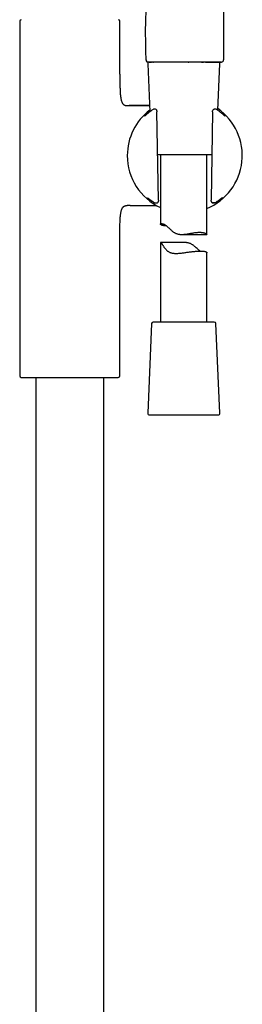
# Model space of a CAD drawing. Header units: millimetres. Extents: x 8 to 1881, y 12 to 2713.
# Tile 20 of 22: x 1340 to 1412, y 1797 to 2116. Entities that reach past the tile are written whole.
import ezdxf

# ---------------------------------------------------------------- set-up
doc = ezdxf.new("R2010")
doc.units = ezdxf.units.MM

msp = doc.modelspace()

# ---------------------------------------------------------------- linework, layer by layer
at = {"color": 7, "linetype": 'Continuous', "lineweight": 30}
for p, q in [((1405.66, 2209), (1405.66, 2102.71)), ((1339.88, 2115.24), (1339.88, 2000.59)), ((1372.18, 2098.14), (1372.18, 2115.24)), ((1380.68, 2102.7), (1380.66, 2102.7)), ((1381.21, 2101.48), (1381.88, 2085.97)), ((1381.71, 2102.01), (1382.45, 2102.01)), ((1382.8, 2102.01), (1383.11, 2102.01)), ((1394.23, 2102.01), (1394.52, 2102.01)), ((1398.6, 2102.01), (1399.21, 2102.01)), ((1399.87, 2102.01), (1400.39, 2102.01)), ((1400.39, 2102.01), (1401.74, 2102.01)), ((1401.57, 2102.01), (1401.61, 2102.01)), ((1403.81, 2086.46), (1404.46, 2101.48)), ((1404.95, 2102.01), (1404.96, 2102.01)), ((1374.6, 2087.97), (1375.17, 2087.97)), ((1375.22, 2087.97), (1375.17, 2087.97)), ((1375.17, 2087.97), (1381.79, 2087.97)), ((1375.22, 2087.97), (1375.22, 2087.97)), ((1383.26, 2086.81), (1383.2, 2086.81)), ((1383.2, 2086.81), (1383.2, 2086.81)), ((1383.61, 2086.81), (1383.26, 2086.81)), ((1383.95, 2086.68), (1383.88, 2086.73)), ((1384.69, 2057.35), (1384.19, 2085.98)), ((1402.15, 2085.98), (1401.65, 2057.35)), ((1402.16, 2086.27), (1402.16, 2086.28)), ((1402.49, 2086.74), (1402.41, 2086.7)), ((1403.14, 2086.81), (1402.74, 2086.8)), ((1403.42, 2086.72), (1403.41, 2086.73)), ((1403.59, 2086.61), (1403.48, 2086.68)), ((1403.6, 2086.61), (1403.59, 2086.61)), ((1401.91, 2072.01), (1384.43, 2072.01)), ((1385.33, 2072.01), (1385.33, 2049.64)), ((1400.33, 2046.33), (1400.33, 2072.01)), ((1383.59, 2056.52), (1383.61, 2056.52)), ((1383.62, 2056.52), (1383.63, 2056.52)), ((1383.63, 2056.52), (1384.1, 2056.52)), ((1384.28, 2056.56), (1384.37, 2056.59)), ((1401.65, 2057.07), (1401.65, 2057.06)), ((1401.99, 2056.58), (1402.09, 2056.55)), ((1402.25, 2056.52), (1402.71, 2056.52)), ((1402.71, 2056.52), (1402.72, 2056.52)), ((1402.8, 2056.52), (1402.81, 2056.53)), ((1402.97, 2056.59), (1402.97, 2056.59)), ((1375.17, 2055.67), (1374.6, 2055.67)), ((1375.17, 2055.67), (1375.22, 2055.67)), ((1375.49, 2055.67), (1375.17, 2055.67)), ((1375.17, 2055.67), (1375.22, 2055.67)), ((1372.18, 2000.59), (1372.18, 2045.5)), ((1385.33, 2043.67), (1385.33, 2018.01)), ((1393.15, 2043.69), (1385.35, 2043.69)), ((1392.13, 2046.32), (1400.33, 2046.32)), ((1400.33, 2018.01), (1400.33, 2040.43)), ((1399.9, 2018.01), (1382.96, 2018.01)), ((1402.7, 2018.01), (1399.9, 2018.01)), ((1382.46, 2017.53), (1381.21, 1988.53)), ((1404.46, 1988.53), (1403.2, 2017.53)), ((1340.35, 2000.09), (1341.72, 2000.03)), ((1341.72, 2000.03), (1370.34, 2000.03)), ((1345.03, 2000.03), (1345.03, 1532.31)), ((1367.03, 1529.01), (1367.03, 2000.03)), ((1370.34, 2000.03), (1371.7, 2000.09)), ((1381.71, 1988.01), (1403.96, 1988.01))]:
    msp.add_line(p, q, dxfattribs=at)
at = {"color": 7, "linetype": 'Continuous', "lineweight": 30, "flags": 128}
for points in [[(1381.36, 2102.01), (1381.26, 2102.01), (1381.19, 2102.03)], [(1406.21, 2084.53), (1406.18, 2084.54), (1406.17, 2084.55)]]:
    msp.add_lwpolyline(points, dxfattribs=at)
at = {"color": 7, "linetype": 'Continuous', "lineweight": 30}
for centre, radius, start, end in [((1340.38, 2115.24), 0.5, 93.928, 180), ((1371.68, 2115.24), 0.5, 0, 86.072), ((1381.36, 2102.71), 0.7, 180.3072, 232.7561), ((1381.71, 2101.51), 0.5, 90, 182.4813), ((1403.96, 2101.51), 0.5, 357.5187, 90), ((1404.96, 2102.71), 0.7, 274.8843, 360), ((1393.17, 2071.82), 18.56, 127.576, 180), ((1383.2, 2086.31), 0.5, 90, 123.7556), ((1383.61, 2086.31), 0.5, 57.5809, 89.0518), ((1383.68, 2086.26), 0.5, 1.6103, 57.5809), ((1393.17, 2071.82), 18.56, 292.7045, 54.9294), ((1402.66, 2086.26), 0.5, 119.282, 178.3057), ((1402.74, 2086.3), 0.5, 90.9389, 119.282), ((1403.14, 2086.31), 0.5, 56.5683, 91.0345), ((1393.17, 2071.82), 18.56, 180, 245.0183), ((1381.49, 2058.52), 0.5, 232.8367, 235.8542), ((1384.1, 2057.02), 0.5, 270.5884, 290.4221), ((1384.19, 2057.06), 0.5, 290.4221, 0.3961), ((1402.15, 2057.06), 0.5, 179.6868, 251.8365), ((1402.25, 2057.02), 0.5, 251.8365, 269.4168), ((1404.78, 2058.47), 0.5, 306.1061, 307.4474), ((1382.96, 2017.51), 0.5, 90, 177.5187), ((1402.7, 2017.51), 0.5, 2.4813, 90), ((1340.38, 2000.59), 0.5, 180, 267.337), ((1371.68, 2000.59), 0.5, 272.663, 0), ((1381.71, 1988.51), 0.5, 177.5187, 270), ((1403.96, 1988.51), 0.5, 270, 2.4813)]:
    msp.add_arc(centre, radius, start, end, dxfattribs=at)
for points, knots in [([(1380.66, 2102.7), (1380.65, 2103.49), (1380.64, 2105.07), (1380.58, 2107.42), (1380.54, 2109.77), (1380.52, 2112.12), (1380.54, 2114.45), (1380.62, 2116.79), (1380.74, 2119.19), (1380.91, 2121.66), (1381.13, 2124.21), (1381.39, 2126.75), (1381.69, 2129.28), (1382.04, 2132.05), (1382.47, 2135.04), (1382.95, 2138.26), (1383.47, 2141.48), (1384, 2144.7), (1384.54, 2147.92), (1385.07, 2151.14), (1385.6, 2154.35), (1386.12, 2157.55), (1386.63, 2160.74), (1387.12, 2163.95), (1387.55, 2166.94), (1387.93, 2169.72), (1388.25, 2172.29), (1388.55, 2174.87), (1388.81, 2177.47), (1389.02, 2180.08), (1389.19, 2182.72), (1389.32, 2185.37), (1389.42, 2187.84), (1389.51, 2190.14), (1389.59, 2192.25), (1389.65, 2194.38), (1389.66, 2195.8), (1389.66, 2196.51)], [0, 0, 0, 0, 0.025067, 0.050045, 0.074938, 0.099753, 0.124502, 0.149201, 0.173859, 0.200949, 0.228013, 0.255062, 0.282101, 0.309139, 0.343629, 0.378131, 0.412652, 0.447194, 0.481761, 0.516364, 0.551031, 0.585102, 0.619302, 0.653664, 0.688212, 0.71549, 0.742889, 0.770413, 0.798066, 0.825855, 0.853791, 0.881886, 0.910145, 0.932465, 0.954883, 0.977395, 1, 1, 1, 1]), ([(1380.68, 2102.71), (1380.68, 2102.67), (1380.68, 2102.59), (1380.71, 2102.48), (1380.75, 2102.4), (1380.78, 2102.35), (1380.8, 2102.31), (1380.84, 2102.26), (1380.89, 2102.2), (1380.95, 2102.14), (1381.03, 2102.09), (1381.13, 2102.04), (1381.2, 2102.03), (1381.23, 2102.02)], [0, 0, 0, 0, 0.10141, 0.188978, 0.259332, 0.310409, 0.342961, 0.374177, 0.450056, 0.549084, 0.673577, 0.824009, 1, 1, 1, 1]), ([(1393.16, 2102.01), (1392.92, 2102.01), (1392.44, 2102.01), (1391.71, 2102.01), (1390.99, 2102.01), (1390.28, 2102.01), (1389.59, 2102.01), (1388.9, 2102.01), (1388.23, 2102.01), (1387.57, 2102.01), (1386.92, 2102.01), (1386.29, 2102.01), (1385.68, 2102.01), (1385.11, 2102.01), (1384.57, 2102.01), (1384.06, 2102.01), (1383.6, 2102.01), (1383.17, 2102.01), (1382.79, 2102.01), (1382.45, 2102.01), (1382.15, 2102.01), (1381.9, 2102.01), (1381.7, 2102.01), (1381.55, 2102.01), (1381.44, 2102.01), (1381.37, 2102.01), (1381.37, 2102.01), (1381.36, 2102.01)], [0, 0, 0, 0, 0.039199, 0.078399, 0.1176, 0.156802, 0.196003, 0.235204, 0.274405, 0.313605, 0.354671, 0.395737, 0.436803, 0.477869, 0.518934, 0.56, 0.601065, 0.642132, 0.683199, 0.724266, 0.765333, 0.806401, 0.845122, 0.883843, 0.922563, 0.961282, 1, 1, 1, 1]), ([(1401.57, 2102.01), (1401.39, 2102.01), (1401.03, 2102.01), (1400.46, 2102.01), (1399.85, 2102.01), (1399.22, 2102.01), (1398.57, 2102.01), (1397.89, 2102.01), (1397.22, 2102.01), (1396.55, 2102.01), (1395.88, 2102.01), (1395.21, 2102.01), (1394.53, 2102.01), (1393.85, 2102.01), (1393.39, 2102.01), (1393.16, 2102.01)], [0, 0, 0, 0, 0.0799973, 0.1599963, 0.2399965, 0.3199969, 0.399997, 0.4799962, 0.5599948, 0.6333288, 0.706663, 0.7799976, 0.8533325, 0.9266672, 1, 1, 1, 1]), ([(1403, 2102.01), (1402.88, 2102.01), (1402.64, 2102.01), (1402.27, 2102.01), (1401.91, 2102.01), (1401.68, 2102.01), (1401.57, 2102.01)], [0, 0, 0, 0, 0.28, 0.559996, 0.78, 1, 1, 1, 1]), ([(1401.61, 2102.01), (1401.75, 2102.01), (1402.03, 2102.01), (1402.43, 2102.01), (1402.79, 2102.01), (1403.11, 2102.01), (1403.39, 2102.01), (1403.63, 2102.01), (1403.84, 2102.01), (1404.02, 2102.01), (1404.17, 2102.01), (1404.3, 2102.01), (1404.41, 2102.01), (1404.5, 2102.01), (1404.57, 2102.01), (1404.63, 2102.01), (1404.68, 2102.01), (1404.72, 2102.01), (1404.77, 2102.01), (1404.81, 2102.01), (1404.86, 2102.01), (1404.91, 2102.01), (1404.95, 2102.01), (1404.99, 2102.01), (1405.02, 2102.01), (1405.02, 2102.01), (1405.02, 2102.01)], [0, 0, 0, 0, 0.065783, 0.13408, 0.198772, 0.25986, 0.317342, 0.37122, 0.421493, 0.46816, 0.511221, 0.550678, 0.586528, 0.618773, 0.646337, 0.670577, 0.691495, 0.709952, 0.731047, 0.755617, 0.78366, 0.81852, 0.857584, 0.900852, 0.948324, 1, 1, 1, 1]), ([(1404.8, 2102.01), (1404.77, 2102.01), (1404.71, 2102.01), (1404.6, 2102.01), (1404.49, 2102.01), (1404.35, 2102.01), (1404.2, 2102.01), (1404.04, 2102.01), (1403.88, 2102.01), (1403.73, 2102.01), (1403.57, 2102.01), (1403.4, 2102.01), (1403.21, 2102.01), (1403.07, 2102.01), (1403, 2102.01)], [0, 0, 0, 0, 0.099736, 0.193614, 0.281741, 0.375581, 0.468047, 0.55723, 0.629432, 0.704259, 0.770953, 0.832923, 0.90927, 1, 1, 1, 1]), ([(1404.79, 2102.01), (1404.79, 2102.01), (1404.79, 2102.01), (1404.79, 2102.01), (1404.79, 2102.01)], [0, 0, 0, 0, 0.789723, 1, 1, 1, 1]), ([(1404.96, 2102.01), (1404.96, 2102.01), (1404.96, 2102.01), (1404.92, 2102.01), (1404.87, 2102.01), (1404.82, 2102.01), (1404.8, 2102.01)], [0, 0, 0, 0, 0.280003, 0.559999, 0.780001, 1, 1, 1, 1]), ([(1372.18, 2098.14), (1372.18, 2097.71), (1372.18, 2096.84), (1372.2, 2095.54), (1372.22, 2094.43), (1372.26, 2093.5), (1372.29, 2092.77), (1372.33, 2092.06), (1372.38, 2091.43), (1372.43, 2090.88), (1372.5, 2090.41), (1372.57, 2090), (1372.65, 2089.66), (1372.74, 2089.37), (1372.84, 2089.11), (1372.95, 2088.87), (1373.08, 2088.65), (1373.23, 2088.47), (1373.41, 2088.31), (1373.6, 2088.18), (1373.82, 2088.08), (1374.06, 2088.02), (1374.32, 2087.98), (1374.5, 2087.97), (1374.6, 2087.97)], [0, 0, 0, 0, 0.114315, 0.229333, 0.343376, 0.40944, 0.474245, 0.537352, 0.59807, 0.641999, 0.683801, 0.723215, 0.751082, 0.777431, 0.802259, 0.825631, 0.847698, 0.868724, 0.889126, 0.909441, 0.93022, 0.951966, 0.975109, 1, 1, 1, 1]), ([(1381.79, 2087.97), (1381.72, 2087.97), (1381.5, 2087.97), (1381.14, 2087.97), (1380.71, 2087.97), (1380.22, 2087.97), (1379.68, 2087.97), (1379.09, 2087.97), (1378.52, 2087.97), (1377.98, 2087.97), (1377.54, 2087.97), (1377.18, 2087.97), (1376.93, 2087.97), (1376.7, 2087.97), (1376.53, 2087.97), (1376.42, 2087.97), (1376.33, 2087.97), (1376.2, 2087.97), (1376.03, 2087.97), (1375.8, 2087.97), (1375.52, 2087.97), (1375.32, 2087.97), (1375.21, 2087.97)], [0, 0, 0, 0, 0.0335455, 0.1003582, 0.165198, 0.2280498, 0.3225639, 0.4121386, 0.4977969, 0.5800442, 0.6588804, 0.7007861, 0.7405466, 0.7753015, 0.8050194, 0.816545, 0.8291806, 0.8482707, 0.8741581, 0.9085997, 0.9505458, 1, 1, 1, 1]), ([(1381.38, 2085.58), (1381.35, 2085.56), (1381.27, 2085.49), (1381.15, 2085.39), (1381.02, 2085.28), (1380.9, 2085.18), (1380.79, 2085.08), (1380.68, 2084.99), (1380.59, 2084.91), (1380.51, 2084.84), (1380.43, 2084.77), (1380.37, 2084.71), (1380.31, 2084.66), (1380.26, 2084.62), (1380.22, 2084.59), (1380.2, 2084.57), (1380.18, 2084.55), (1380.18, 2084.55), (1380.18, 2084.55), (1380.18, 2084.55)], [0, 0, 0, 0, 0.043913, 0.111838, 0.179759, 0.247507, 0.314923, 0.381831, 0.448026, 0.513336, 0.579584, 0.647177, 0.714598, 0.780944, 0.838314, 0.898979, 0.948874, 0.99171, 1, 1, 1, 1]), ([(1382.92, 2086.72), (1382.79, 2086.63), (1382.53, 2086.46), (1382.17, 2086.2), (1381.84, 2085.94), (1381.57, 2085.73), (1381.43, 2085.62), (1381.37, 2085.58)], [0, 0, 0, 0, 0.21806, 0.436878, 0.655902, 0.874616, 1, 1, 1, 1]), ([(1383.26, 2086.81), (1383.26, 2086.81), (1383.26, 2086.81), (1383.26, 2086.81), (1383.26, 2086.81)], [0, 0, 0, 0, 0.363483, 1, 1, 1, 1]), ([(1384.18, 2086.27), (1384.19, 2086.23), (1384.19, 2086.15), (1384.19, 2086.05), (1384.19, 2085.99), (1384.19, 2085.98)], [0, 0, 0, 0, 0.420797, 0.857953, 1, 1, 1, 1]), ([(1402.15, 2085.98), (1402.15, 2085.99), (1402.15, 2086.05), (1402.16, 2086.15), (1402.16, 2086.23), (1402.16, 2086.27)], [0, 0, 0, 0, 0.143252, 0.563802, 1, 1, 1, 1]), ([(1403.48, 2086.68), (1403.47, 2086.69), (1403.45, 2086.7), (1403.43, 2086.71), (1403.42, 2086.72)], [0, 0, 0, 0, 0.306734, 1, 1, 1, 1]), ([(1405.11, 2085.46), (1405.07, 2085.49), (1404.96, 2085.59), (1404.75, 2085.75), (1404.5, 2085.95), (1404.22, 2086.16), (1403.92, 2086.38), (1403.7, 2086.53), (1403.6, 2086.61)], [0, 0, 0, 0, 0.106787, 0.282354, 0.457779, 0.638464, 0.8193, 1, 1, 1, 1]), ([(1406.16, 2084.55), (1406.16, 2084.55), (1406.17, 2084.55), (1406.16, 2084.56), (1406.14, 2084.57), (1406.12, 2084.59), (1406.08, 2084.62), (1406.04, 2084.66), (1405.98, 2084.7), (1405.92, 2084.76), (1405.85, 2084.83), (1405.76, 2084.9), (1405.67, 2084.98), (1405.57, 2085.07), (1405.46, 2085.16), (1405.34, 2085.26), (1405.22, 2085.37), (1405.14, 2085.43), (1405.1, 2085.46)], [0, 0, 0, 0, 0.016672, 0.060348, 0.111462, 0.169536, 0.23338, 0.301384, 0.36966, 0.438998, 0.509737, 0.581304, 0.653341, 0.725631, 0.798052, 0.870546, 0.941184, 1, 1, 1, 1]), ([(1381.09, 2058.2), (1381.09, 2058.2), (1381.09, 2058.2), (1381.1, 2058.19), (1381.11, 2058.18), (1381.14, 2058.16), (1381.17, 2058.14), (1381.19, 2058.13), (1381.2, 2058.12)], [0, 0, 0, 0, 0.083574, 0.259325, 0.432178, 0.646077, 0.897501, 1, 1, 1, 1]), ([(1381.22, 2058.11), (1381.22, 2058.11), (1381.22, 2058.1), (1381.24, 2058.09), (1381.27, 2058.07), (1381.32, 2058.04), (1381.37, 2058), (1381.43, 2057.95), (1381.5, 2057.89), (1381.59, 2057.83), (1381.68, 2057.76), (1381.79, 2057.68), (1381.9, 2057.59), (1382.02, 2057.5), (1382.16, 2057.41), (1382.28, 2057.32), (1382.36, 2057.26), (1382.39, 2057.24)], [0, 0, 0, 0, 0.008752, 0.067511, 0.132581, 0.202127, 0.272904, 0.343184, 0.416214, 0.49107, 0.567166, 0.644066, 0.721447, 0.799056, 0.876673, 0.954115, 1, 1, 1, 1]), ([(1382.38, 2057.25), (1382.44, 2057.21), (1382.57, 2057.11), (1382.81, 2056.95), (1383.07, 2056.78), (1383.26, 2056.66), (1383.35, 2056.6)], [0, 0, 0, 0, 0.203118, 0.47816, 0.741618, 1, 1, 1, 1]), ([(1383.36, 2056.6), (1383.36, 2056.6), (1383.39, 2056.58), (1383.45, 2056.55), (1383.51, 2056.53), (1383.54, 2056.53)], [0, 0, 0, 0, 0.0244416, 0.5459209, 1, 1, 1, 1]), ([(1383.54, 2056.53), (1383.55, 2056.52), (1383.57, 2056.52), (1383.59, 2056.52), (1383.59, 2056.52), (1383.59, 2056.52)], [0, 0, 0, 0, 0.457884, 0.839791, 1, 1, 1, 1]), ([(1383.62, 2056.52), (1383.62, 2056.52), (1383.63, 2056.52), (1383.63, 2056.52), (1383.63, 2056.52)], [0, 0, 0, 0, 0.803748, 1, 1, 1, 1]), ([(1384.69, 2057.35), (1384.69, 2057.31), (1384.69, 2057.23), (1384.69, 2057.13), (1384.69, 2057.08), (1384.69, 2057.07)], [0, 0, 0, 0, 0.423692, 0.86245, 1, 1, 1, 1]), ([(1401.65, 2057.07), (1401.65, 2057.11), (1401.65, 2057.19), (1401.65, 2057.28), (1401.65, 2057.34), (1401.65, 2057.35)], [0, 0, 0, 0, 0.42354, 0.863561, 1, 1, 1, 1]), ([(1402.62, 2056.56), (1402.61, 2056.56), (1402.61, 2056.56), (1402.56, 2056.56), (1402.49, 2056.56), (1402.4, 2056.56), (1402.29, 2056.56), (1402.2, 2056.56), (1402.15, 2056.56)], [0, 0, 0, 0, 0.059769, 0.248799, 0.389413, 0.533784, 0.764281, 1, 1, 1, 1]), ([(1402.71, 2056.52), (1402.71, 2056.52), (1402.74, 2056.52), (1402.77, 2056.52), (1402.8, 2056.52)], [0, 0, 0, 0, 0.020308, 1, 1, 1, 1]), ([(1402.98, 2056.6), (1402.98, 2056.6), (1402.95, 2056.58), (1402.9, 2056.55), (1402.84, 2056.53), (1402.81, 2056.53)], [0, 0, 0, 0, 0.025603, 0.5698137, 1, 1, 1, 1]), ([(1402.98, 2056.6), (1403.08, 2056.66), (1403.27, 2056.78), (1403.53, 2056.95), (1403.78, 2057.12), (1403.96, 2057.24), (1404.04, 2057.3), (1404.06, 2057.31)], [0, 0, 0, 0, 0.2357965, 0.4715864, 0.7098134, 0.9482358, 1, 1, 1, 1]), ([(1404.09, 2057.12), (1404, 2057.05), (1403.82, 2056.91), (1403.61, 2056.76), (1403.51, 2056.69)], [0, 0, 0, 0, 0.500132, 1, 1, 1, 1]), ([(1404.05, 2057.31), (1404.09, 2057.34), (1404.19, 2057.41), (1404.32, 2057.5), (1404.44, 2057.59), (1404.56, 2057.68), (1404.66, 2057.76), (1404.76, 2057.83), (1404.84, 2057.9), (1404.92, 2057.95), (1404.98, 2058), (1405.03, 2058.04), (1405.06, 2058.06), (1405.07, 2058.07)], [0, 0, 0, 0, 0.092078, 0.186015, 0.28029, 0.374752, 0.469173, 0.563273, 0.656734, 0.749132, 0.839885, 0.928156, 1, 1, 1, 1]), ([(1405.08, 2058.07), (1405.09, 2058.08), (1405.11, 2058.1), (1405.14, 2058.12), (1405.16, 2058.13)], [0, 0, 0, 0, 0.290505, 1, 1, 1, 1]), ([(1405.15, 2058.13), (1405.16, 2058.13), (1405.18, 2058.15), (1405.21, 2058.18), (1405.25, 2058.2), (1405.28, 2058.22), (1405.29, 2058.23), (1405.29, 2058.24), (1405.29, 2058.24)], [0, 0, 0, 0, 0.034496, 0.296103, 0.519903, 0.709442, 0.865597, 1, 1, 1, 1]), ([(1405.18, 2058.15), (1405.18, 2058.15), (1405.17, 2058.14), (1405.16, 2058.13), (1405.15, 2058.13)], [0, 0, 0, 0, 0.75854, 1, 1, 1, 1]), ([(1372.18, 2045.5), (1372.18, 2045.93), (1372.18, 2046.8), (1372.2, 2048.1), (1372.22, 2049.21), (1372.26, 2050.14), (1372.29, 2050.87), (1372.33, 2051.58), (1372.38, 2052.21), (1372.43, 2052.76), (1372.5, 2053.23), (1372.57, 2053.64), (1372.65, 2053.98), (1372.74, 2054.27), (1372.84, 2054.53), (1372.95, 2054.77), (1373.08, 2054.99), (1373.23, 2055.17), (1373.41, 2055.33), (1373.6, 2055.46), (1373.82, 2055.55), (1374.06, 2055.62), (1374.32, 2055.66), (1374.5, 2055.67), (1374.6, 2055.67)], [0, 0, 0, 0, 0.114318, 0.229337, 0.343381, 0.409445, 0.47425, 0.537356, 0.598073, 0.642001, 0.683802, 0.723215, 0.751081, 0.77743, 0.802257, 0.825629, 0.847696, 0.868722, 0.889124, 0.909439, 0.930218, 0.951965, 0.975108, 1, 1, 1, 1]), ([(1375.49, 2055.67), (1375.59, 2055.67), (1375.8, 2055.67), (1376.08, 2055.67), (1376.32, 2055.67), (1376.52, 2055.67), (1376.66, 2055.67), (1376.78, 2055.67), (1376.88, 2055.67), (1376.98, 2055.67), (1377.07, 2055.67), (1377.17, 2055.67), (1377.33, 2055.67), (1377.55, 2055.67), (1377.83, 2055.67), (1378.18, 2055.67), (1378.6, 2055.67), (1379.08, 2055.67), (1379.6, 2055.67), (1380.13, 2055.67), (1380.66, 2055.67), (1381.19, 2055.67), (1381.71, 2055.67), (1382.2, 2055.67), (1382.64, 2055.67), (1383.05, 2055.67), (1383.41, 2055.67), (1383.73, 2055.67), (1383.94, 2055.67), (1384.03, 2055.67), (1384.04, 2055.67)], [0, 0, 0, 0, 0.037755, 0.072136, 0.102965, 0.124368, 0.141932, 0.155789, 0.16636, 0.176719, 0.187898, 0.199905, 0.212745, 0.242365, 0.275683, 0.31217, 0.364578, 0.42102, 0.481501, 0.546022, 0.605151, 0.667316, 0.729224, 0.786253, 0.838364, 0.885557, 0.927843, 0.965246, 0.997802, 1, 1, 1, 1]), ([(1387.31, 2049.06), (1387.31, 2049.06), (1387.23, 2049.07), (1387.1, 2049.07), (1386.84, 2049.09), (1386.55, 2049.12), (1386.24, 2049.17), (1385.97, 2049.23), (1385.74, 2049.3), (1385.57, 2049.38), (1385.44, 2049.46), (1385.36, 2049.55), (1385.33, 2049.62), (1385.34, 2049.67), (1385.35, 2049.71), (1385.38, 2049.74), (1385.43, 2049.77), (1385.49, 2049.79), (1385.56, 2049.81), (1385.65, 2049.82), (1385.76, 2049.82), (1385.9, 2049.8), (1386.08, 2049.76), (1386.28, 2049.69), (1386.5, 2049.6), (1386.74, 2049.47), (1386.98, 2049.32), (1387.24, 2049.13), (1387.49, 2048.91), (1387.74, 2048.69), (1387.97, 2048.47), (1388.29, 2048.16), (1388.62, 2047.85), (1388.97, 2047.54), (1389.25, 2047.31), (1389.53, 2047.1), (1389.84, 2046.9), (1390.16, 2046.73), (1390.5, 2046.58), (1390.85, 2046.47), (1391.22, 2046.39), (1391.6, 2046.34), (1391.99, 2046.32), (1392.43, 2046.33), (1392.93, 2046.36), (1393.47, 2046.42), (1394.01, 2046.5), (1394.55, 2046.6), (1395.09, 2046.69), (1395.62, 2046.78), (1396.14, 2046.87), (1396.6, 2046.93), (1396.99, 2046.97), (1397.31, 2047), (1397.62, 2047.02), (1397.82, 2047.02), (1397.92, 2047.02)], [0, 0, 0, 0, 0.000102, 0.01335, 0.026623, 0.051588, 0.076899, 0.102384, 0.128223, 0.153721, 0.17956, 0.205571, 0.231933, 0.245109, 0.258307, 0.271705, 0.285102, 0.298613, 0.312123, 0.325863, 0.33964, 0.357647, 0.375878, 0.39423, 0.412843, 0.430855, 0.449169, 0.467638, 0.486415, 0.50231, 0.518282, 0.534283, 0.566566, 0.582842, 0.599145, 0.615511, 0.631454, 0.647595, 0.663859, 0.680407, 0.696361, 0.712597, 0.728963, 0.745575, 0.768065, 0.790882, 0.813846, 0.837092, 0.860814, 0.884806, 0.908939, 0.933367, 0.949882, 0.96651, 0.983196, 1, 1, 1, 1]), ([(1397.92, 2047.02), (1398.07, 2047.02), (1398.28, 2047.02), (1398.55, 2046.99), (1398.74, 2046.97), (1398.92, 2046.95), (1399.15, 2046.9), (1399.41, 2046.84), (1399.68, 2046.74), (1399.9, 2046.64), (1400.08, 2046.54), (1400.2, 2046.45), (1400.28, 2046.39), (1400.32, 2046.35), (1400.34, 2046.32), (1400.33, 2046.33), (1400.33, 2046.33)], [0, 0, 0, 0, 0.095498, 0.144034, 0.192569, 0.241491, 0.290413, 0.389777, 0.485256, 0.581933, 0.679208, 0.777717, 0.848846, 0.920661, 0.992866, 1, 1, 1, 1]), ([(1385.34, 2043.67), (1385.34, 2043.68), (1385.34, 2043.69), (1385.37, 2043.69), (1385.41, 2043.67), (1385.45, 2043.64), (1385.49, 2043.6), (1385.56, 2043.54), (1385.63, 2043.45), (1385.71, 2043.35), (1385.78, 2043.25), (1385.86, 2043.13), (1385.96, 2042.99), (1386.07, 2042.82), (1386.21, 2042.6), (1386.37, 2042.37), (1386.54, 2042.13), (1386.72, 2041.88), (1386.91, 2041.64), (1387.12, 2041.4), (1387.34, 2041.17), (1387.59, 2040.96), (1387.87, 2040.76), (1388.18, 2040.6), (1388.51, 2040.46), (1388.86, 2040.35), (1389.23, 2040.28), (1389.61, 2040.23), (1390.01, 2040.2), (1390.46, 2040.19), (1390.97, 2040.21), (1391.53, 2040.25), (1392.11, 2040.31), (1392.69, 2040.38), (1393.27, 2040.46), (1393.84, 2040.54), (1394.42, 2040.62), (1395, 2040.7), (1395.49, 2040.76), (1395.88, 2040.8), (1396.16, 2040.84), (1396.45, 2040.86), (1396.73, 2040.89), (1397, 2040.91), (1397.35, 2040.93), (1397.76, 2040.95), (1398.21, 2040.96), (1398.55, 2040.95), (1398.82, 2040.94), (1399.06, 2040.92), (1399.33, 2040.89), (1399.61, 2040.84), (1399.85, 2040.78), (1400.04, 2040.71), (1400.19, 2040.63), (1400.29, 2040.55), (1400.33, 2040.48), (1400.33, 2040.44), (1400.33, 2040.43)], [0, 0, 0, 0, 0.014214, 0.032784, 0.04305, 0.053316, 0.063732, 0.074147, 0.088266, 0.09853, 0.108795, 0.119199, 0.129605, 0.14362, 0.159822, 0.176092, 0.192388, 0.208815, 0.225261, 0.241851, 0.258479, 0.275207, 0.292607, 0.310289, 0.328118, 0.346245, 0.363644, 0.381279, 0.399026, 0.416993, 0.440165, 0.46368, 0.487359, 0.511359, 0.534958, 0.558836, 0.582857, 0.607169, 0.632906, 0.645971, 0.659035, 0.6722, 0.685364, 0.698722, 0.712107, 0.737022, 0.76231, 0.787788, 0.800713, 0.813662, 0.838019, 0.862713, 0.887576, 0.912785, 0.937662, 0.962871, 0.988248, 1, 1, 1, 1]), ([(1398.08, 2040.95), (1398.01, 2041.01), (1397.86, 2041.12), (1397.63, 2041.32), (1397.39, 2041.54), (1397.06, 2041.85), (1396.72, 2042.16), (1396.35, 2042.47), (1396.07, 2042.7), (1395.78, 2042.91), (1395.47, 2043.11), (1395.14, 2043.28), (1394.79, 2043.43), (1394.43, 2043.55), (1394.06, 2043.62), (1393.68, 2043.67), (1393.37, 2043.69), (1393.19, 2043.69), (1393.15, 2043.69)], [0, 0, 0, 0, 0.05172, 0.112416, 0.173402, 0.234499, 0.357763, 0.419912, 0.482162, 0.544654, 0.605529, 0.667159, 0.729261, 0.792448, 0.853365, 0.915359, 0.97785, 1, 1, 1, 1])]:
    msp.add_open_spline(points, degree=3, knots=knots, dxfattribs=at)

doc.saveas('drawing.dxf')
